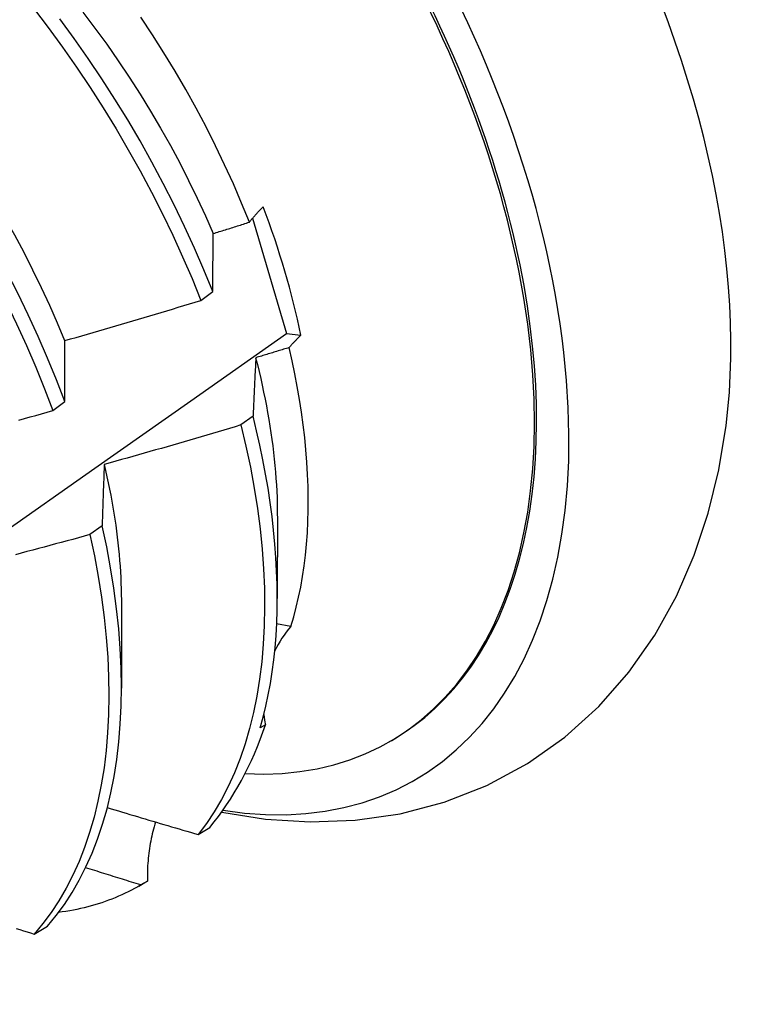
# Model space of a CAD drawing. Header units: inches. Extents: x 17 to 428, y 46 to 203.
# Tile 88 of 110: x 387.694 to 387.857, y 169.245 to 169.465. Entities that reach past the tile are written whole.
import ezdxf

# ---------------------------------------------------------------- set-up
doc = ezdxf.new("R2010")
doc.units = ezdxf.units.IN
doc.header["$MEASUREMENT"] = 0
doc.layers.add('Visible Edges(ANSI)', color=7, linetype='Continuous', lineweight=25)

msp = doc.modelspace()

# ---------------------------------------------------------------- linework, layer by layer
at = {"layer": 'Visible Edges(ANSI)'}
for p, q in [((387.74619, 169.421), (387.75376, 169.39521)), ((387.73461, 169.40263), (387.73728, 169.40462)), ((387.75376, 169.39521), (387.75698, 169.39488)), ((387.70156, 169.37802), (387.70423, 169.38001)), ((387.74629, 169.37678), (387.74357, 169.3748)), ((387.75171, 169.35446), (387.75168, 169.33602)), ((387.71256, 169.35228), (387.70983, 169.3503)), ((387.71691, 169.33442), (387.71688, 169.31598)), ((387.75474, 169.3298), (387.75155, 169.33034)), ((387.74904, 169.3078), (387.7479, 169.30714)), ((387.7768, 169.30406), (387.77727, 169.30433)), ((387.73401, 169.2833), (387.73664, 169.2849)), ((387.72073, 169.27178), (387.72207, 169.27255)), ((387.72267, 169.2729), (387.7212, 169.27205)), ((387.69736, 169.26107), (387.70033, 169.26286))]:
    msp.add_line(p, q, dxfattribs=at)
at = {"layer": 'Visible Edges(ANSI)', "flags": 128}
for points in [[(387.64467, 169.46831), (387.64831, 169.46447), (387.6519, 169.46052), (387.65541, 169.45647), (387.65886, 169.45234), (387.66223, 169.44811), (387.66553, 169.4438), (387.66874, 169.43942), (387.67187, 169.43496), (387.67491, 169.43044), (387.67785, 169.42585), (387.6807, 169.42122), (387.68346, 169.41653), (387.68611, 169.4118), (387.68865, 169.40704), (387.69109, 169.40224), (387.69341, 169.39742), (387.69562, 169.39259), (387.69772, 169.38773), (387.6997, 169.38288), (387.70156, 169.37802)], [(387.65605, 169.46689), (387.65907, 169.46377), (387.66205, 169.46057), (387.66498, 169.45729), (387.66785, 169.45395), (387.67067, 169.45053), (387.67342, 169.44705), (387.67612, 169.4435), (387.67874, 169.4399), (387.6813, 169.43624), (387.68378, 169.43254), (387.68619, 169.42878), (387.68852, 169.42499), (387.69077, 169.42115), (387.69294, 169.41729), (387.69503, 169.41339), (387.69703, 169.40947), (387.69894, 169.40554), (387.70077, 169.40159), (387.70251, 169.39762), (387.70415, 169.39366)], [(387.69723, 169.46789), (387.70052, 169.46358), (387.70373, 169.45919), (387.70685, 169.45473), (387.70988, 169.45021), (387.71282, 169.44562), (387.71567, 169.44098), (387.71841, 169.43629), (387.72106, 169.43156), (387.7236, 169.4268), (387.72603, 169.422), (387.72835, 169.41718), (387.73055, 169.41234), (387.73264, 169.40749), (387.73461, 169.40263)], [(387.70825, 169.46701), (387.71094, 169.46346), (387.71357, 169.45985), (387.71612, 169.45619), (387.71861, 169.45248), (387.72103, 169.44873), (387.72336, 169.44493), (387.72562, 169.4411), (387.7278, 169.43724), (387.72989, 169.43335), (387.73189, 169.42944), (387.73381, 169.4255), (387.73563, 169.42155), (387.73736, 169.4176)], [(387.70423, 169.38001), (387.70236, 169.38487), (387.70038, 169.38972), (387.69827, 169.39457), (387.69605, 169.39941), (387.69372, 169.40423), (387.69127, 169.40902), (387.68872, 169.41378), (387.68606, 169.41851), (387.6833, 169.42319), (387.68044, 169.42782), (387.67749, 169.4324), (387.67444, 169.43692), (387.67131, 169.44137), (387.66809, 169.44575), (387.66479, 169.45005), (387.66141, 169.45427), (387.65796, 169.4584), (387.65444, 169.46244), (387.65085, 169.46638)], [(387.73728, 169.40462), (387.7353, 169.40947), (387.7332, 169.41433), (387.73098, 169.41916), (387.72866, 169.42398), (387.72622, 169.42878), (387.72367, 169.43354), (387.72102, 169.43827), (387.71827, 169.44295), (387.71542, 169.44759), (387.71247, 169.45217), (387.70943, 169.45669), (387.7063, 169.46115), (387.70308, 169.46553)], [(387.74547, 169.4201), (387.74372, 169.42439), (387.74188, 169.42867), (387.73993, 169.43293), (387.7379, 169.43717), (387.73577, 169.44138), (387.73355, 169.44556), (387.73124, 169.44972), (387.72885, 169.45383), (387.72637, 169.45791), (387.72381, 169.46195), (387.72117, 169.46593)], [(387.74547, 169.4201), (387.74558, 169.42025), (387.74569, 169.42039), (387.74581, 169.42053), (387.74592, 169.42068), (387.74604, 169.42082), (387.74616, 169.42096), (387.74628, 169.42111), (387.7464, 169.42125), (387.74653, 169.42139), (387.74665, 169.42154), (387.74678, 169.42168), (387.74691, 169.42183), (387.74704, 169.42197), (387.74717, 169.42211), (387.7473, 169.42226), (387.74743, 169.4224), (387.74757, 169.42255), (387.74771, 169.42269), (387.74785, 169.42284), (387.74799, 169.42298), (387.74813, 169.42313), (387.74827, 169.42327), (387.74842, 169.42342), (387.74856, 169.42356)], [(387.73739, 169.41759), (387.73773, 169.41769), (387.73806, 169.41779), (387.7384, 169.4179), (387.73874, 169.418), (387.73907, 169.41811), (387.73941, 169.41821), (387.73975, 169.41832), (387.74009, 169.41842), (387.74042, 169.41853), (387.74076, 169.41863), (387.7411, 169.41873), (387.74143, 169.41884), (387.74177, 169.41894), (387.74211, 169.41905), (387.74244, 169.41915), (387.74278, 169.41926), (387.74312, 169.41937), (387.74345, 169.41947), (387.74379, 169.41958), (387.74413, 169.41968), (387.74446, 169.41979), (387.7448, 169.41989), (387.74514, 169.42), (387.74547, 169.4201)], [(387.73728, 169.40462), (387.73728, 169.40517), (387.73728, 169.40572), (387.73729, 169.40627), (387.73729, 169.40682), (387.73729, 169.40737), (387.7373, 169.40792), (387.7373, 169.40846), (387.7373, 169.40901), (387.73731, 169.40955), (387.73731, 169.4101), (387.73732, 169.41064), (387.73732, 169.41118), (387.73733, 169.41172), (387.73733, 169.41226), (387.73734, 169.4128), (387.73734, 169.41333), (387.73735, 169.41387), (387.73735, 169.4144), (387.73736, 169.41494), (387.73736, 169.41547), (387.73737, 169.416), (387.73738, 169.41653), (387.73738, 169.41706), (387.73739, 169.41759)], [(387.70421, 169.39366), (387.70548, 169.39402), (387.70675, 169.39438), (387.70802, 169.39475), (387.70929, 169.39511), (387.71056, 169.39548), (387.71183, 169.39584), (387.7131, 169.39621), (387.71436, 169.39658), (387.71563, 169.39695), (387.7169, 169.39732), (387.71817, 169.39769), (387.71943, 169.39807), (387.7207, 169.39844), (387.72197, 169.39881), (387.72323, 169.39919), (387.7245, 169.39957), (387.72577, 169.39995), (387.72703, 169.40033), (387.72829, 169.40071), (387.72956, 169.40109), (387.73082, 169.40147), (387.73209, 169.40186), (387.73335, 169.40224), (387.73461, 169.40263)], [(387.53818, 169.24537), (387.55992, 169.26028), (387.58162, 169.27521), (387.60327, 169.29015), (387.62489, 169.30512), (387.64646, 169.3201), (387.668, 169.3351), (387.6895, 169.35011), (387.71096, 169.36513), (387.73238, 169.38017), (387.75375, 169.39521)], [(387.75698, 169.39488), (387.75686, 169.39476), (387.75673, 169.39464), (387.75662, 169.39453), (387.7565, 169.39441), (387.75638, 169.39429), (387.75626, 169.39418), (387.75615, 169.39406), (387.75603, 169.39394), (387.75592, 169.39383), (387.75581, 169.39371), (387.7557, 169.39359), (387.75559, 169.39348), (387.75548, 169.39336), (387.75537, 169.39324), (387.75526, 169.39313), (387.75515, 169.39301), (387.75505, 169.3929), (387.75494, 169.39278), (387.75484, 169.39267), (387.75474, 169.39255), (387.75464, 169.39243), (387.75454, 169.39232), (387.75444, 169.3922), (387.75434, 169.39209)], [(387.70423, 169.38001), (387.70423, 169.38059), (387.70423, 169.38117), (387.70422, 169.38175), (387.70422, 169.38233), (387.70422, 169.3829), (387.70422, 169.38348), (387.70422, 169.38405), (387.70421, 169.38463), (387.70421, 169.3852), (387.70421, 169.38577), (387.70421, 169.38634), (387.70421, 169.38691), (387.70421, 169.38748), (387.70421, 169.38805), (387.70421, 169.38861), (387.70421, 169.38918), (387.7042, 169.38974), (387.7042, 169.3903), (387.7042, 169.39087), (387.7042, 169.39143), (387.7042, 169.39199), (387.7042, 169.39254), (387.7042, 169.3931), (387.70421, 169.39366)], [(387.75434, 169.39209), (387.75403, 169.39199), (387.75372, 169.3919), (387.75341, 169.3918), (387.7531, 169.39171), (387.75279, 169.39161), (387.75248, 169.39152), (387.75217, 169.39142), (387.75186, 169.39133), (387.75155, 169.39123), (387.75124, 169.39114), (387.75093, 169.39104), (387.75062, 169.39095), (387.75031, 169.39086), (387.75, 169.39076), (387.74969, 169.39067), (387.74938, 169.39057), (387.74908, 169.39048), (387.74877, 169.39038), (387.74846, 169.39029), (387.74815, 169.3902), (387.74784, 169.3901), (387.74753, 169.39001), (387.74722, 169.38992), (387.74691, 169.38982)], [(387.75474, 169.3298), (387.75537, 169.33193), (387.75594, 169.3341), (387.75646, 169.33633), (387.75693, 169.3386), (387.75734, 169.34093), (387.75769, 169.3433), (387.75799, 169.34571), (387.75823, 169.34817), (387.75841, 169.35067), (387.75854, 169.35322), (387.75861, 169.35579), (387.75862, 169.35841), (387.75858, 169.36106), (387.75847, 169.36375), (387.75832, 169.36647), (387.7581, 169.36922), (387.75783, 169.372), (387.7575, 169.37481), (387.75711, 169.37764), (387.75667, 169.38049), (387.75617, 169.38336), (387.75561, 169.38625), (387.755, 169.38916), (387.75434, 169.39209)], [(387.74691, 169.38982), (387.74688, 169.38929), (387.74685, 169.38876), (387.74682, 169.38822), (387.74679, 169.38769), (387.74676, 169.38716), (387.74674, 169.38662), (387.74671, 169.38608), (387.74668, 169.38554), (387.74666, 169.385), (387.74663, 169.38446), (387.7466, 169.38392), (387.74658, 169.38338), (387.74655, 169.38283), (387.74653, 169.38229), (387.7465, 169.38174), (387.74648, 169.3812), (387.74645, 169.38065), (387.74643, 169.3801), (387.74641, 169.37955), (387.74638, 169.379), (387.74636, 169.37844), (387.74634, 169.37789), (387.74631, 169.37734), (387.74629, 169.37678)], [(387.74685, 169.38983), (387.74724, 169.38828), (387.74762, 169.38674), (387.74798, 169.38519), (387.74833, 169.38366), (387.74865, 169.38213), (387.74896, 169.3806), (387.74926, 169.37908), (387.74954, 169.37757), (387.7498, 169.37606), (387.75005, 169.37456), (387.75028, 169.37307), (387.75049, 169.37159), (387.75068, 169.37011), (387.75086, 169.36864), (387.75102, 169.36718), (387.75117, 169.36573), (387.75129, 169.36429), (387.7514, 169.36286), (387.7515, 169.36143), (387.75157, 169.36002), (387.75163, 169.35861), (387.75167, 169.35722), (387.7517, 169.35584), (387.7517, 169.35447)], [(387.69392, 169.37589), (387.69519, 169.37624), (387.69647, 169.37659), (387.69774, 169.37695), (387.69901, 169.3773), (387.70029, 169.37766), (387.70156, 169.37802)], [(387.7479, 169.30714), (387.74856, 169.30953), (387.74915, 169.31198), (387.74968, 169.31448), (387.75015, 169.31703), (387.75056, 169.31964), (387.7509, 169.3223), (387.75119, 169.325), (387.75141, 169.32776), (387.75156, 169.33055), (387.75165, 169.3334), (387.75168, 169.33628), (387.75165, 169.3392), (387.75155, 169.34217), (387.75139, 169.34517), (387.75116, 169.3482), (387.75087, 169.35127), (387.75052, 169.35437), (387.75011, 169.3575), (387.74963, 169.36065), (387.74908, 169.36383), (387.74848, 169.36704), (387.74781, 169.37027), (387.74708, 169.37351), (387.74629, 169.37678)], [(387.74357, 169.3748), (387.7423, 169.37442), (387.74103, 169.37404), (387.73976, 169.37366), (387.7385, 169.37329), (387.73723, 169.37291), (387.73596, 169.37254), (387.73469, 169.37216), (387.73342, 169.37179), (387.73215, 169.37142), (387.73087, 169.37105), (387.7296, 169.37068), (387.72833, 169.37031), (387.72706, 169.36994), (387.72579, 169.36958), (387.72451, 169.36921), (387.72324, 169.36885), (387.72197, 169.36849), (387.72069, 169.36813), (387.71942, 169.36777), (387.71814, 169.36741), (387.71687, 169.36705), (387.71559, 169.3667), (387.71432, 169.36634), (387.71304, 169.36599)], [(387.74357, 169.3748), (387.74469, 169.37006), (387.74568, 169.36536), (387.74654, 169.36071), (387.74726, 169.35611), (387.74785, 169.35156), (387.74831, 169.34709), (387.74863, 169.34268), (387.74882, 169.33834), (387.74887, 169.33409), (387.74879, 169.32992), (387.74857, 169.32585), (387.74822, 169.32187), (387.74774, 169.31799), (387.74713, 169.31421), (387.74638, 169.31055), (387.74551, 169.30701), (387.7445, 169.30358), (387.74337, 169.30028), (387.74211, 169.2971), (387.74073, 169.29406), (387.73923, 169.29116), (387.73761, 169.28839), (387.73587, 169.28577), (387.73401, 169.2833)], [(387.73927, 169.2883), (387.74909, 169.28675), (387.75906, 169.28611), (387.76911, 169.28648), (387.77912, 169.28792), (387.78898, 169.2905), (387.79853, 169.29426), (387.80758, 169.29914), (387.81597, 169.30507), (387.82356, 169.31193), (387.83025, 169.31956), (387.83603, 169.32783), (387.84089, 169.33658), (387.84487, 169.3457), (387.848, 169.35513), (387.85035, 169.3648), (387.85197, 169.37466)], [(387.71304, 169.36599), (387.71302, 169.36543), (387.71299, 169.36487), (387.71297, 169.36431), (387.71295, 169.36374), (387.71293, 169.36318), (387.71291, 169.36262), (387.71288, 169.36205), (387.71286, 169.36148), (387.71284, 169.36092), (387.71282, 169.36035), (387.7128, 169.35978), (387.71278, 169.35921), (387.71276, 169.35864), (387.71274, 169.35806), (387.71272, 169.35749), (387.7127, 169.35692), (387.71268, 169.35634), (387.71267, 169.35576), (387.71265, 169.35518), (387.71263, 169.35461), (387.71261, 169.35403), (387.71259, 169.35344), (387.71258, 169.35286), (387.71256, 169.35228)], [(387.71302, 169.36598), (387.71334, 169.3646), (387.71364, 169.36323), (387.71394, 169.36186), (387.71421, 169.36049), (387.71448, 169.35913), (387.71473, 169.35777), (387.71496, 169.35642), (387.71518, 169.35507), (387.71539, 169.35373), (387.71559, 169.3524), (387.71577, 169.35107), (387.71593, 169.34975), (387.71608, 169.34844), (387.71622, 169.34713), (387.71635, 169.34583), (387.71646, 169.34453), (387.71656, 169.34325), (387.71664, 169.34197), (387.71671, 169.3407), (387.71677, 169.33943), (387.71681, 169.33818), (387.71684, 169.33693), (387.71686, 169.33569), (387.71686, 169.33446)], [(387.70983, 169.3503), (387.70855, 169.34995), (387.70727, 169.3496), (387.706, 169.34925), (387.70472, 169.3489), (387.70344, 169.34856), (387.70216, 169.34821), (387.70088, 169.34787), (387.6996, 169.34752), (387.69832, 169.34718), (387.69704, 169.34684), (387.69576, 169.3465), (387.69448, 169.34616), (387.69319, 169.34582)], [(387.70983, 169.3503), (387.71083, 169.3456), (387.71169, 169.34094), (387.71242, 169.33634), (387.71302, 169.33179), (387.71349, 169.32731), (387.71382, 169.3229), (387.71401, 169.31856), (387.71407, 169.3143), (387.714, 169.31013), (387.71379, 169.30605), (387.71345, 169.30206), (387.71298, 169.29818), (387.71237, 169.2944), (387.71163, 169.29073), (387.71076, 169.28717), (387.70977, 169.28374), (387.70864, 169.28043), (387.70739, 169.27725), (387.70602, 169.2742), (387.70452, 169.27129), (387.70291, 169.26852), (387.70117, 169.26589), (387.69933, 169.2634), (387.69736, 169.26107)], [(387.70033, 169.26286), (387.70228, 169.26521), (387.70412, 169.2677), (387.70585, 169.27034), (387.70745, 169.27312), (387.70894, 169.27605), (387.7103, 169.27911), (387.71154, 169.2823), (387.71266, 169.28562), (387.71365, 169.28906), (387.7145, 169.29262), (387.71523, 169.2963), (387.71583, 169.30009), (387.71629, 169.30398), (387.71662, 169.30797), (387.71682, 169.31206), (387.71688, 169.31624), (387.71681, 169.3205), (387.71661, 169.32485), (387.71627, 169.32927), (387.71579, 169.33376), (387.71518, 169.33831), (387.71444, 169.34291), (387.71357, 169.34757), (387.71256, 169.35228)], [(387.71371, 169.28932), (387.71456, 169.28907), (387.7154, 169.28881), (387.71624, 169.28856), (387.71709, 169.28831), (387.71793, 169.28805), (387.71878, 169.2878), (387.71962, 169.28755), (387.72046, 169.2873), (387.72131, 169.28705), (387.72216, 169.28679), (387.723, 169.28654), (387.72385, 169.28629), (387.72469, 169.28604), (387.72554, 169.28579), (387.72638, 169.28554), (387.72723, 169.28529), (387.72808, 169.28504), (387.72892, 169.28479), (387.72977, 169.28454), (387.73062, 169.28429), (387.73147, 169.28404), (387.73231, 169.2838), (387.73316, 169.28355), (387.73401, 169.2833)], [(387.7245, 169.2861), (387.72434, 169.28558), (387.72419, 169.28505), (387.72404, 169.28453), (387.7239, 169.284), (387.72377, 169.28346), (387.72365, 169.28293), (387.72354, 169.28239), (387.72343, 169.28185), (387.72332, 169.2813), (387.72323, 169.28076), (387.72314, 169.28021), (387.72306, 169.27966), (387.72299, 169.2791), (387.72292, 169.27855), (387.72287, 169.27799), (387.72281, 169.27743), (387.72277, 169.27687), (387.72273, 169.2763), (387.7227, 169.27574), (387.72268, 169.27517), (387.72267, 169.2746), (387.72266, 169.27404), (387.72266, 169.27347), (387.72267, 169.2729)], [(387.7212, 169.27205), (387.72068, 169.27221), (387.72017, 169.27236), (387.71965, 169.27252), (387.71914, 169.27268), (387.71862, 169.27284), (387.71811, 169.273), (387.71759, 169.27316), (387.71708, 169.27332), (387.71657, 169.27348), (387.71605, 169.27364), (387.71554, 169.2738), (387.71502, 169.27396), (387.71451, 169.27412), (387.714, 169.27428), (387.71348, 169.27444), (387.71297, 169.2746), (387.71245, 169.27476), (387.71194, 169.27492), (387.71143, 169.27508), (387.71091, 169.27524), (387.7104, 169.2754), (387.70989, 169.27556), (387.70937, 169.27572), (387.70886, 169.27588)], [(387.7212, 169.27205), (387.72051, 169.27165), (387.71981, 169.27126), (387.71911, 169.27088), (387.71839, 169.27052), (387.71768, 169.27017), (387.71695, 169.26983), (387.71622, 169.2695), (387.71548, 169.26919), (387.71473, 169.26889), (387.71398, 169.2686), (387.71323, 169.26833), (387.71246, 169.26806), (387.71169, 169.26781), (387.71091, 169.26758), (387.71013, 169.26735), (387.70934, 169.26714), (387.70855, 169.26694), (387.70775, 169.26675), (387.70694, 169.26658), (387.70613, 169.26642), (387.70531, 169.26627), (387.70448, 169.26614), (387.70365, 169.26601), (387.70282, 169.2659)], [(387.69338, 169.2623), (387.69418, 169.26205), (387.69497, 169.2618), (387.69577, 169.26156), (387.69657, 169.26131), (387.69736, 169.26107)]]:
    msp.add_lwpolyline(points, dxfattribs=at)
at = {"layer": 'Visible Edges(ANSI)'}
for centre, major_axis, ratio, start_param, end_param in [((387.69967, 169.4391), (0.08271, -0.14363), 0.578093, 5.847071, 9.934273), ((387.73586, 169.45994), (-0.08271, 0.14363), 0.578093, 3.792594, 5.632184), ((387.69967, 169.4391), (0.07761, -0.13476), 0.578093, 0, 3.141593), ((387.69919, 169.43883), (-0.07761, 0.13476), 0.578093, 2.782688, 6.718054), ((387.66385, 169.41847), (0.06824, -0.11849), 0.578093, 1.059367, 1.290223), ((387.79463, 169.30621), (-0.04479, 0.01502), 0.726318, 5.997173, 6.185088), ((387.79463, 169.30621), (-0.04479, 0.01502), 0.726318, 0.324131, 0.388294), ((387.64446, 169.40731), (0.07761, -0.13476), 0.578093, 0.210605, 0.473173), ((387.64446, 169.40731), (0.07761, -0.13476), 0.578093, 0, 0.007725)]:
    msp.add_ellipse(centre, major_axis=major_axis, ratio=ratio, start_param=start_param, end_param=end_param, dxfattribs=at)

doc.saveas('drawing.dxf')
